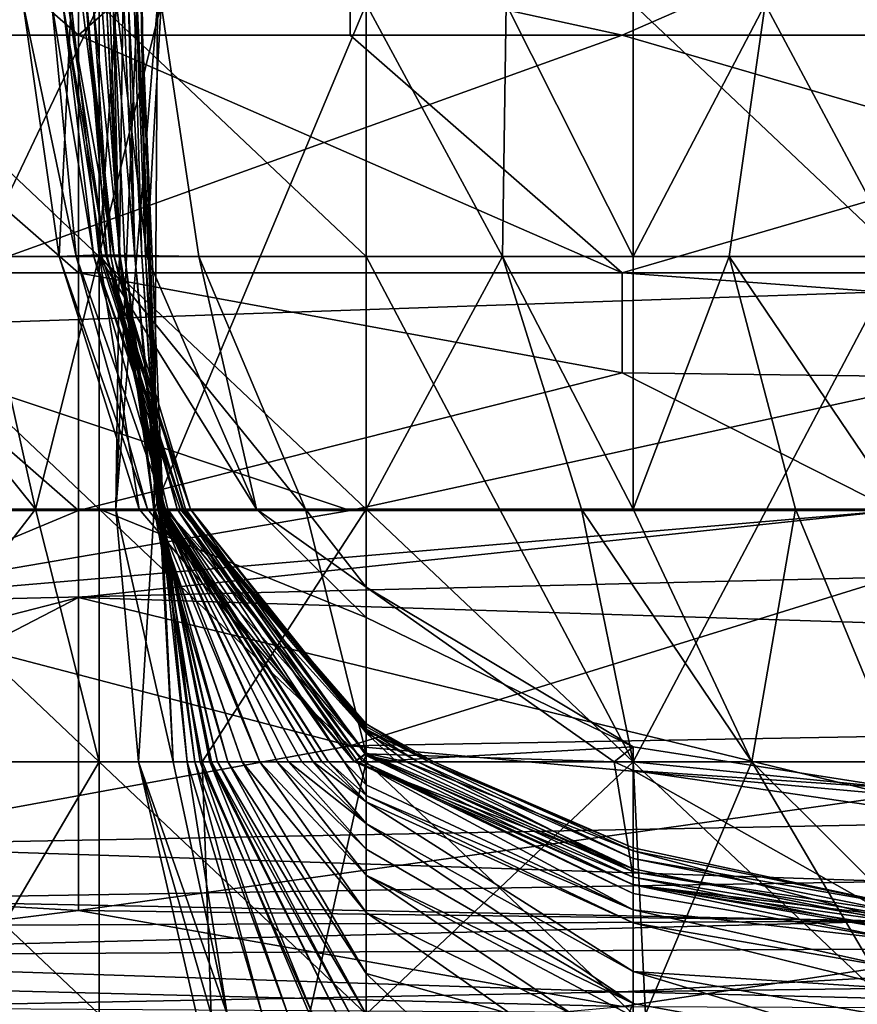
# Model space of a CAD drawing. Extents: x -161 to 11, y -10 to 160.
# Tile 10 of 256: x -0.984 to -0.9703, y -0.3356 to -0.3195. Entities that reach past the tile are written whole.
import ezdxf

# ---------------------------------------------------------------- set-up
doc = ezdxf.new("R2010")
doc.units = 0

msp = doc.modelspace()

# ---------------------------------------------------------------- linework, layer by layer
for points in [[(-0.982262, -0.315051, 0.052735), (-0.981956, -0.323351, 0.045221), (-0.982121, -0.310901, 0.03395)], [(-0.982028, -0.319201, 0.037707), (-0.982121, -0.310901, 0.03395), (-0.981956, -0.323351, 0.045221)], [(-0.983061, -0.319713, 0.376887), (-0.983061, -0.311901, 0.379564), (-0.987532, -0.315807, 0.377632)], [(-0.97859, -0.315807, 0.378966), (-0.983061, -0.311901, 0.379564), (-0.983061, -0.319713, 0.376887)], [(-0.984975, -0.315051, 0.003893), (-0.982718, -0.319201, 0.002591), (-0.984696, -0.323351, 0.003893)], [(-0.982718, -0.319201, 0.002591), (-0.978328, -0.315051, 0.002029), (-0.978328, -0.323351, 0.001971)], [(-0.982443, -0.327502, 0.018921), (-0.982272, -0.315051, 0.018921), (-0.982092, -0.319201, 0.026436)], [(-0.981761, -0.319201, 0.015164), (-0.982272, -0.315051, 0.018921), (-0.982443, -0.327502, 0.018921)], [(-0.982235, -0.319201, 0.06025), (-0.982018, -0.323351, 0.052735), (-0.982262, -0.315051, 0.052735)], [(-0.981956, -0.323351, 0.045221), (-0.982262, -0.315051, 0.052735), (-0.982018, -0.323351, 0.052735)], [(-0.969548, -0.315051, 0.001892), (-0.969548, -0.323351, 0.001732), (-0.978328, -0.315051, 0.002029)], [(-0.978328, -0.323351, 0.001971), (-0.978328, -0.315051, 0.002029), (-0.969548, -0.323351, 0.001732)], [(-0.992004, -0.315807, 0.265419), (-0.965177, -0.315807, 0.265249), (-0.974119, -0.319713, 0.266159)], [(-0.974119, -0.319713, 0.266159), (-0.987532, -0.319713, 0.266126), (-0.992004, -0.315807, 0.265419)], [(-0.983061, -0.319713, 0.376887), (-0.987532, -0.315807, 0.377632), (-0.987532, -0.319713, 0.376187)], [(-0.983061, -0.319713, 0.376887), (-0.97859, -0.319713, 0.377291), (-0.97859, -0.315807, 0.378966)], [(-0.960706, -0.319713, 0.377864), (-0.956235, -0.315807, 0.379941), (-0.97859, -0.315807, 0.378966)], [(-0.97859, -0.315807, 0.378966), (-0.97859, -0.319713, 0.377291), (-0.960706, -0.319713, 0.377864)], [(-0.965177, -0.315807, 0.265249), (-0.942822, -0.319713, 0.266228), (-0.974119, -0.319713, 0.266159)], [(-0.982433, -0.319201, 0.270649), (-0.987107, -0.319201, 0.272915), (-0.982718, -0.323351, 0.271329)], [(-0.987107, -0.323351, 0.272953), (-0.982718, -0.323351, 0.271329), (-0.987107, -0.319201, 0.272915)], [(-0.982718, -0.323351, 0.002766), (-0.984696, -0.323351, 0.003893), (-0.982718, -0.319201, 0.002591)], [(-0.983966, -0.319201, 0.259377), (-0.983379, -0.323351, 0.259377), (-0.983971, -0.319201, 0.25562)], [(-0.983099, -0.323351, 0.248106), (-0.983971, -0.319201, 0.25562), (-0.983379, -0.323351, 0.259377)], [(-0.983971, -0.319201, 0.25562), (-0.983099, -0.323351, 0.248106), (-0.9835, -0.319201, 0.233077)], [(-0.983379, -0.323351, 0.259377), (-0.983966, -0.319201, 0.259377), (-0.983177, -0.319201, 0.263134)], [(-0.982806, -0.323351, 0.233077), (-0.9835, -0.319201, 0.233077), (-0.983099, -0.323351, 0.248106)], [(-0.983315, -0.319201, 0.218049), (-0.9835, -0.319201, 0.233077), (-0.982806, -0.323351, 0.233077)], [(-0.982718, -0.323321, 0.263134), (-0.983379, -0.323351, 0.259377), (-0.983177, -0.319201, 0.263134)], [(-0.982605, -0.323351, 0.210535), (-0.983227, -0.319201, 0.206778), (-0.983315, -0.319201, 0.218049)], [(-0.982674, -0.323351, 0.218049), (-0.983315, -0.319201, 0.218049), (-0.982806, -0.323351, 0.233077)], [(-0.983315, -0.319201, 0.218049), (-0.982674, -0.323351, 0.218049), (-0.982605, -0.323351, 0.210535)], [(-0.982471, -0.323351, 0.195506), (-0.983227, -0.319201, 0.206778), (-0.982605, -0.323351, 0.210535)], [(-0.982471, -0.323351, 0.195506), (-0.982996, -0.319201, 0.191749), (-0.983227, -0.319201, 0.206778)], [(-0.983177, -0.319201, 0.263134), (-0.9817, -0.319201, 0.266891), (-0.982718, -0.323321, 0.263134)], [(-0.982474, -0.323351, 0.180478), (-0.982996, -0.319201, 0.191749), (-0.982471, -0.323351, 0.195506)], [(-0.982474, -0.323351, 0.180478), (-0.982932, -0.319201, 0.172963), (-0.982996, -0.319201, 0.191749)], [(-0.982586, -0.323351, 0.161692), (-0.982932, -0.319201, 0.172963), (-0.982474, -0.323351, 0.180478)], [(-0.982586, -0.323351, 0.161692), (-0.98292, -0.319201, 0.150421), (-0.982932, -0.319201, 0.172963)], [(-0.982528, -0.323351, 0.142906), (-0.98292, -0.319201, 0.150421), (-0.982586, -0.323351, 0.161692)], [(-0.982528, -0.323351, 0.142906), (-0.982819, -0.319201, 0.139149), (-0.98292, -0.319201, 0.150421)], [(-0.982376, -0.323351, 0.124121), (-0.982819, -0.319201, 0.139149), (-0.982528, -0.323351, 0.142906)], [(-0.982376, -0.323351, 0.124121), (-0.982677, -0.319201, 0.124121), (-0.982819, -0.319201, 0.139149)], [(-0.982718, -0.323351, 0.002766), (-0.982718, -0.319201, 0.002591), (-0.978328, -0.323351, 0.001971)], [(-0.9817, -0.319201, 0.266891), (-0.98108, -0.323351, 0.266891), (-0.982718, -0.323321, 0.263134)], [(-0.982718, -0.323351, 0.271329), (-0.981938, -0.323351, 0.270649), (-0.982433, -0.319201, 0.270649)], [(-0.982677, -0.319201, 0.124121), (-0.982376, -0.323351, 0.124121), (-0.982598, -0.319201, 0.109092)], [(-0.98239, -0.323351, 0.109092), (-0.982598, -0.319201, 0.109092), (-0.982376, -0.323351, 0.124121)], [(-0.982389, -0.323351, 0.101578), (-0.982598, -0.319201, 0.109092), (-0.98239, -0.323351, 0.109092)], [(-0.982389, -0.323351, 0.101578), (-0.982545, -0.319201, 0.097821), (-0.982598, -0.319201, 0.109092)], [(-0.982489, -0.319201, 0.090307), (-0.982545, -0.319201, 0.097821), (-0.982389, -0.323351, 0.101578)], [(-0.982299, -0.323351, 0.090307), (-0.982489, -0.319201, 0.090307), (-0.982389, -0.323351, 0.101578)], [(-0.98213, -0.323351, 0.075278), (-0.982489, -0.319201, 0.090307), (-0.982299, -0.323351, 0.090307)], [(-0.982489, -0.319201, 0.090307), (-0.98213, -0.323351, 0.075278), (-0.982311, -0.319201, 0.075278)], [(-0.982092, -0.319201, 0.026436), (-0.981505, -0.331652, 0.030193), (-0.982443, -0.327502, 0.018921)], [(-0.981761, -0.319201, 0.015164), (-0.982443, -0.327502, 0.018921), (-0.981817, -0.327502, 0.015164)], [(-0.981938, -0.323351, 0.270649), (-0.9817, -0.319201, 0.266891), (-0.982433, -0.319201, 0.270649)], [(-0.982311, -0.319201, 0.075278), (-0.98213, -0.323351, 0.075278), (-0.982235, -0.319201, 0.06025)], [(-0.982018, -0.323351, 0.052735), (-0.982235, -0.319201, 0.06025), (-0.98213, -0.323351, 0.075278)], [(-0.982028, -0.319201, 0.037707), (-0.981726, -0.327502, 0.03395), (-0.982092, -0.319201, 0.026436)], [(-0.982092, -0.319201, 0.026436), (-0.981726, -0.327502, 0.03395), (-0.981505, -0.331652, 0.030193)], [(-0.981726, -0.327502, 0.03395), (-0.982028, -0.319201, 0.037707), (-0.981668, -0.327502, 0.041464)], [(-0.982028, -0.319201, 0.037707), (-0.981956, -0.323351, 0.045221), (-0.981668, -0.327502, 0.041464)], [(-0.9817, -0.319201, 0.266891), (-0.981938, -0.323351, 0.270649), (-0.98108, -0.323351, 0.266891)], [(-0.981817, -0.327502, 0.015164), (-0.978328, -0.319201, 0.011847), (-0.981761, -0.319201, 0.015164)], [(-0.981817, -0.327502, 0.015164), (-0.978328, -0.327502, 0.01145), (-0.978328, -0.319201, 0.011847)], [(-0.976085, -0.323351, 0.015164), (-0.976028, -0.319201, 0.015164), (-0.978328, -0.319201, 0.011847)], [(-0.978328, -0.327502, 0.01145), (-0.976085, -0.323351, 0.015164), (-0.978328, -0.319201, 0.011847)], [(-0.976028, -0.319201, 0.015164), (-0.976085, -0.323351, 0.015164), (-0.973938, -0.323351, 0.018161)], [(-0.973938, -0.323351, 0.018161), (-0.973938, -0.319201, 0.017903), (-0.976028, -0.319201, 0.015164)], [(-0.973938, -0.323351, 0.018161), (-0.972358, -0.323351, 0.018921), (-0.971768, -0.319201, 0.018921)], [(-0.973938, -0.323351, 0.018161), (-0.971768, -0.319201, 0.018921), (-0.973938, -0.319201, 0.017903)], [(-0.972358, -0.323351, 0.018921), (-0.969548, -0.323351, 0.019547), (-0.971768, -0.319201, 0.018921)], [(-0.969548, -0.319201, 0.019392), (-0.971768, -0.319201, 0.018921), (-0.969548, -0.323351, 0.019547)], [(-0.974119, -0.319713, 0.266159), (-0.960706, -0.32362, 0.268083), (-0.987532, -0.32454, 0.268362)], [(-0.987532, -0.32454, 0.268362), (-0.987532, -0.319713, 0.266126), (-0.974119, -0.319713, 0.266159)], [(-0.983061, -0.32362, 0.374542), (-0.983061, -0.319713, 0.376887), (-0.987532, -0.319713, 0.376187)], [(-0.987532, -0.319713, 0.376187), (-0.987532, -0.32362, 0.374076), (-0.983061, -0.32362, 0.374542)], [(-0.974119, -0.32362, 0.375109), (-0.97859, -0.319713, 0.377291), (-0.983061, -0.319713, 0.376887)], [(-0.983061, -0.319713, 0.376887), (-0.983061, -0.32362, 0.374542), (-0.974119, -0.32362, 0.375109)], [(-0.974119, -0.32362, 0.375109), (-0.960706, -0.319713, 0.377864), (-0.97859, -0.319713, 0.377291)], [(-0.947293, -0.32362, 0.375418), (-0.960706, -0.319713, 0.377864), (-0.974119, -0.32362, 0.375109)], [(-0.960706, -0.32362, 0.268083), (-0.974119, -0.319713, 0.266159), (-0.942822, -0.319713, 0.266228)], [(-0.982718, -0.323351, 0.271329), (-0.987107, -0.323351, 0.272953), (-0.982718, -0.327502, 0.272235)], [(-0.982718, -0.327502, 0.272235), (-0.987107, -0.323351, 0.272953), (-0.987107, -0.327502, 0.273153)], [(-0.983767, -0.327502, 0.003893), (-0.987107, -0.327502, 0.00667), (-0.987107, -0.323351, 0.005892)], [(-0.983767, -0.327502, 0.003893), (-0.987107, -0.323351, 0.005892), (-0.984696, -0.323351, 0.003893)], [(-0.984696, -0.323351, 0.003893), (-0.982718, -0.323351, 0.002766), (-0.983767, -0.327502, 0.003893)], [(-0.982718, -0.323351, 0.002766), (-0.982718, -0.327502, 0.003237), (-0.983767, -0.327502, 0.003893)], [(-0.982718, -0.323321, 0.263134), (-0.982061, -0.327502, 0.259377), (-0.983379, -0.323351, 0.259377)], [(-0.981927, -0.327502, 0.25562), (-0.983379, -0.323351, 0.259377), (-0.982061, -0.327502, 0.259377)], [(-0.983099, -0.323351, 0.248106), (-0.983379, -0.323351, 0.259377), (-0.981927, -0.327502, 0.25562)], [(-0.981627, -0.327502, 0.248106), (-0.983099, -0.323351, 0.248106), (-0.981927, -0.327502, 0.25562)], [(-0.982806, -0.323351, 0.233077), (-0.983099, -0.323351, 0.248106), (-0.981627, -0.327502, 0.248106)], [(-0.981334, -0.327502, 0.225563), (-0.982806, -0.323351, 0.233077), (-0.981385, -0.327502, 0.236834)], [(-0.981334, -0.327502, 0.225563), (-0.982674, -0.323351, 0.218049), (-0.982806, -0.323351, 0.233077)], [(-0.981385, -0.327502, 0.236834), (-0.982806, -0.323351, 0.233077), (-0.981627, -0.327502, 0.248106)], [(-0.979327, -0.327502, 0.266891), (-0.982718, -0.323321, 0.263134), (-0.98108, -0.323351, 0.266891)], [(-0.982718, -0.323321, 0.263134), (-0.979327, -0.327502, 0.266891), (-0.981351, -0.327502, 0.263134)], [(-0.982061, -0.327502, 0.259377), (-0.982718, -0.323321, 0.263134), (-0.981351, -0.327502, 0.263134)], [(-0.978328, -0.327502, 0.002058), (-0.982718, -0.323351, 0.002766), (-0.978328, -0.323351, 0.001971)], [(-0.982718, -0.327502, 0.003237), (-0.982718, -0.323351, 0.002766), (-0.978328, -0.327502, 0.002058)], [(-0.982718, -0.327502, 0.272235), (-0.98013, -0.327502, 0.270649), (-0.982718, -0.323351, 0.271329)], [(-0.981938, -0.323351, 0.270649), (-0.982718, -0.323351, 0.271329), (-0.98013, -0.327502, 0.270649)], [(-0.98122, -0.327502, 0.214292), (-0.982674, -0.323351, 0.218049), (-0.981334, -0.327502, 0.225563)], [(-0.982674, -0.323351, 0.218049), (-0.98122, -0.327502, 0.214292), (-0.982605, -0.323351, 0.210535)], [(-0.98122, -0.327502, 0.199263), (-0.982605, -0.323351, 0.210535), (-0.98122, -0.327502, 0.214292)], [(-0.98122, -0.327502, 0.199263), (-0.982471, -0.323351, 0.195506), (-0.982605, -0.323351, 0.210535)], [(-0.981436, -0.327502, 0.169206), (-0.982586, -0.323351, 0.161692), (-0.982474, -0.323351, 0.180478)], [(-0.981589, -0.327502, 0.154178), (-0.982586, -0.323351, 0.161692), (-0.981436, -0.327502, 0.169206)], [(-0.981589, -0.327502, 0.154178), (-0.981644, -0.327502, 0.146664), (-0.982586, -0.323351, 0.161692)], [(-0.981644, -0.327502, 0.146664), (-0.982528, -0.323351, 0.142906), (-0.982586, -0.323351, 0.161692)], [(-0.98168, -0.327502, 0.142906), (-0.982528, -0.323351, 0.142906), (-0.981644, -0.327502, 0.146664)], [(-0.9817, -0.327502, 0.131635), (-0.982528, -0.323351, 0.142906), (-0.98168, -0.327502, 0.142906)], [(-0.9817, -0.327502, 0.131635), (-0.982376, -0.323351, 0.124121), (-0.982528, -0.323351, 0.142906)], [(-0.9813, -0.327502, 0.187992), (-0.982474, -0.323351, 0.180478), (-0.982471, -0.323351, 0.195506)], [(-0.981436, -0.327502, 0.169206), (-0.982474, -0.323351, 0.180478), (-0.9813, -0.327502, 0.187992)], [(-0.9813, -0.327502, 0.187992), (-0.982471, -0.323351, 0.195506), (-0.98122, -0.327502, 0.199263)], [(-0.98239, -0.323351, 0.109092), (-0.982376, -0.323351, 0.124121), (-0.981695, -0.327502, 0.124121)], [(-0.981722, -0.327502, 0.112849), (-0.98239, -0.323351, 0.109092), (-0.981695, -0.327502, 0.124121)], [(-0.981807, -0.327502, 0.101578), (-0.98239, -0.323351, 0.109092), (-0.981722, -0.327502, 0.112849)], [(-0.981807, -0.327502, 0.101578), (-0.982389, -0.323351, 0.101578), (-0.98239, -0.323351, 0.109092)], [(-0.981821, -0.327502, 0.094064), (-0.982389, -0.323351, 0.101578), (-0.981807, -0.327502, 0.101578)], [(-0.981821, -0.327502, 0.094064), (-0.982299, -0.323351, 0.090307), (-0.982389, -0.323351, 0.101578)], [(-0.981695, -0.327502, 0.124121), (-0.982376, -0.323351, 0.124121), (-0.9817, -0.327502, 0.131635)], [(-0.981753, -0.327502, 0.079035), (-0.982299, -0.323351, 0.090307), (-0.981821, -0.327502, 0.094064)], [(-0.981753, -0.327502, 0.079035), (-0.98213, -0.323351, 0.075278), (-0.982299, -0.323351, 0.090307)], [(-0.98172, -0.327502, 0.071521), (-0.98213, -0.323351, 0.075278), (-0.981753, -0.327502, 0.079035)], [(-0.981721, -0.327502, 0.064007), (-0.98213, -0.323351, 0.075278), (-0.98172, -0.327502, 0.071521)], [(-0.98213, -0.323351, 0.075278), (-0.981721, -0.327502, 0.064007), (-0.982018, -0.323351, 0.052735)], [(-0.981735, -0.327502, 0.052735), (-0.982018, -0.323351, 0.052735), (-0.981721, -0.327502, 0.064007)], [(-0.981956, -0.323351, 0.045221), (-0.982018, -0.323351, 0.052735), (-0.981735, -0.327502, 0.052735)], [(-0.981668, -0.327502, 0.041464), (-0.981956, -0.323351, 0.045221), (-0.981735, -0.327502, 0.052735)], [(-0.98108, -0.323351, 0.266891), (-0.981938, -0.323351, 0.270649), (-0.98013, -0.327502, 0.270649)], [(-0.979327, -0.327502, 0.266891), (-0.98108, -0.323351, 0.266891), (-0.98013, -0.327502, 0.270649)], [(-0.976085, -0.323351, 0.015164), (-0.978328, -0.327502, 0.01145), (-0.974789, -0.327502, 0.015164)], [(-0.978328, -0.323351, 0.001971), (-0.973938, -0.331652, 0.00187), (-0.978328, -0.327502, 0.002058)], [(-0.973938, -0.331652, 0.00187), (-0.978328, -0.323351, 0.001971), (-0.969548, -0.323351, 0.001732)], [(-0.974789, -0.327502, 0.015164), (-0.973938, -0.327502, 0.016576), (-0.976085, -0.323351, 0.015164)], [(-0.973938, -0.327502, 0.016576), (-0.973938, -0.323351, 0.018161), (-0.976085, -0.323351, 0.015164)], [(-0.973938, -0.327502, 0.016576), (-0.971272, -0.327502, 0.018921), (-0.972358, -0.323351, 0.018921)], [(-0.973938, -0.327502, 0.016576), (-0.972358, -0.323351, 0.018921), (-0.973938, -0.323351, 0.018161)], [(-0.973938, -0.331652, 0.00187), (-0.969548, -0.323351, 0.001732), (-0.960769, -0.331652, 0.001627)], [(-0.969548, -0.323351, 0.019547), (-0.972358, -0.323351, 0.018921), (-0.969548, -0.327502, 0.019415)], [(-0.971272, -0.327502, 0.018921), (-0.969548, -0.327502, 0.019415), (-0.972358, -0.323351, 0.018921)], [(-0.983061, -0.327526, 0.371387), (-0.987532, -0.32362, 0.374076), (-0.992004, -0.327526, 0.370264)], [(-0.960706, -0.32362, 0.268083), (-0.97859, -0.327526, 0.270908), (-0.987532, -0.32454, 0.268362)], [(-0.987532, -0.32362, 0.374076), (-0.983061, -0.327526, 0.371387), (-0.983061, -0.32362, 0.374542)], [(-0.974119, -0.32526, 0.373831), (-0.974119, -0.32362, 0.375109), (-0.983061, -0.32362, 0.374542)], [(-0.974119, -0.32526, 0.373831), (-0.983061, -0.32362, 0.374542), (-0.983061, -0.327526, 0.371387)], [(-0.960706, -0.32362, 0.268083), (-0.969648, -0.327526, 0.271098), (-0.97859, -0.327526, 0.270908)], [(-0.947293, -0.325603, 0.373831), (-0.947293, -0.32362, 0.375418), (-0.974119, -0.32362, 0.375109)], [(-0.974119, -0.32362, 0.375109), (-0.974119, -0.32526, 0.373831), (-0.947293, -0.325603, 0.373831)], [(-0.987532, -0.32454, 0.268362), (-0.97859, -0.327526, 0.270908), (-0.996475, -0.327526, 0.270782)], [(-0.969648, -0.327526, 0.371906), (-0.974119, -0.32526, 0.373831), (-0.983061, -0.327526, 0.371387)], [(-0.974119, -0.32526, 0.373831), (-0.969648, -0.327526, 0.371906), (-0.947293, -0.325603, 0.373831)], [(-0.982718, -0.331652, 0.273496), (-0.982718, -0.327502, 0.272235), (-0.987107, -0.327502, 0.273153)], [(-0.982718, -0.331652, 0.273496), (-0.987107, -0.327502, 0.273153), (-0.987107, -0.331652, 0.273027)], [(-0.98696, -0.331652, 0.00765), (-0.987107, -0.327502, 0.00667), (-0.983767, -0.327502, 0.003893)], [(-0.98696, -0.331652, 0.00765), (-0.983767, -0.327502, 0.003893), (-0.982718, -0.331652, 0.004047)], [(-0.982718, -0.331652, 0.004047), (-0.983767, -0.327502, 0.003893), (-0.982718, -0.327502, 0.003237)], [(-0.982718, -0.331652, 0.004047), (-0.982718, -0.327502, 0.003237), (-0.978328, -0.331652, 0.002333)], [(-0.982718, -0.327502, 0.003237), (-0.978328, -0.327502, 0.002058), (-0.978328, -0.331652, 0.002333)], [(-0.978328, -0.331652, 0.272239), (-0.982718, -0.327502, 0.272235), (-0.982718, -0.331652, 0.273496)], [(-0.978328, -0.331652, 0.272239), (-0.978328, -0.329282, 0.270649), (-0.982718, -0.327502, 0.272235)], [(-0.982718, -0.327502, 0.272235), (-0.978328, -0.329282, 0.270649), (-0.98013, -0.327502, 0.270649)], [(-0.981505, -0.331652, 0.030193), (-0.982074, -0.331652, 0.018921), (-0.982443, -0.327502, 0.018921)], [(-0.981817, -0.327502, 0.015164), (-0.982443, -0.327502, 0.018921), (-0.982074, -0.331652, 0.018921)], [(-0.981817, -0.327502, 0.015164), (-0.982074, -0.331652, 0.018921), (-0.981026, -0.331652, 0.015164)], [(-0.981351, -0.327502, 0.263134), (-0.978518, -0.331652, 0.259377), (-0.982061, -0.327502, 0.259377)], [(-0.981927, -0.327502, 0.25562), (-0.982061, -0.327502, 0.259377), (-0.978518, -0.331652, 0.259377)], [(-0.978328, -0.33151, 0.25562), (-0.981927, -0.327502, 0.25562), (-0.978518, -0.331652, 0.259377)], [(-0.981627, -0.327502, 0.248106), (-0.981927, -0.327502, 0.25562), (-0.978328, -0.33151, 0.25562)], [(-0.981821, -0.327502, 0.094064), (-0.981807, -0.327502, 0.101578), (-0.98037, -0.331652, 0.097821)], [(-0.980605, -0.331652, 0.08655), (-0.981821, -0.327502, 0.094064), (-0.98037, -0.331652, 0.097821)], [(-0.980605, -0.331652, 0.08655), (-0.981753, -0.327502, 0.079035), (-0.981821, -0.327502, 0.094064)], [(-0.981817, -0.327502, 0.015164), (-0.981026, -0.331652, 0.015164), (-0.978328, -0.327502, 0.01145)], [(-0.981807, -0.327502, 0.101578), (-0.981722, -0.327502, 0.112849), (-0.980075, -0.331652, 0.109092)], [(-0.98037, -0.331652, 0.097821), (-0.981807, -0.327502, 0.101578), (-0.980075, -0.331652, 0.109092)], [(-0.980775, -0.331652, 0.075278), (-0.981753, -0.327502, 0.079035), (-0.980605, -0.331652, 0.08655)], [(-0.98172, -0.327502, 0.071521), (-0.981753, -0.327502, 0.079035), (-0.980775, -0.331652, 0.075278)], [(-0.981061, -0.331652, 0.056493), (-0.981735, -0.327502, 0.052735), (-0.981721, -0.327502, 0.064007)], [(-0.981145, -0.331652, 0.048978), (-0.981735, -0.327502, 0.052735), (-0.981061, -0.331652, 0.056493)], [(-0.981735, -0.327502, 0.052735), (-0.981145, -0.331652, 0.048978), (-0.981668, -0.327502, 0.041464)], [(-0.981668, -0.327502, 0.041464), (-0.981274, -0.331652, 0.037707), (-0.981726, -0.327502, 0.03395)], [(-0.981505, -0.331652, 0.030193), (-0.981726, -0.327502, 0.03395), (-0.981274, -0.331652, 0.037707)], [(-0.981722, -0.327502, 0.112849), (-0.981695, -0.327502, 0.124121), (-0.979791, -0.331652, 0.120364)], [(-0.980075, -0.331652, 0.109092), (-0.981722, -0.327502, 0.112849), (-0.979791, -0.331652, 0.120364)], [(-0.981721, -0.327502, 0.064007), (-0.98172, -0.327502, 0.071521), (-0.98087, -0.331652, 0.071521)], [(-0.980897, -0.331652, 0.067764), (-0.981721, -0.327502, 0.064007), (-0.98087, -0.331652, 0.071521)], [(-0.981061, -0.331652, 0.056493), (-0.981721, -0.327502, 0.064007), (-0.980897, -0.331652, 0.067764)], [(-0.98087, -0.331652, 0.071521), (-0.98172, -0.327502, 0.071521), (-0.980775, -0.331652, 0.075278)], [(-0.98168, -0.327502, 0.142906), (-0.9792, -0.331652, 0.142906), (-0.9817, -0.327502, 0.131635)], [(-0.979385, -0.331652, 0.135392), (-0.9817, -0.327502, 0.131635), (-0.9792, -0.331652, 0.142906)], [(-0.979605, -0.331652, 0.127878), (-0.9817, -0.327502, 0.131635), (-0.979385, -0.331652, 0.135392)], [(-0.9817, -0.327502, 0.131635), (-0.979605, -0.331652, 0.127878), (-0.981695, -0.327502, 0.124121)], [(-0.979791, -0.331652, 0.120364), (-0.981695, -0.327502, 0.124121), (-0.979605, -0.331652, 0.127878)], [(-0.98168, -0.327502, 0.142906), (-0.981644, -0.327502, 0.146664), (-0.979059, -0.331652, 0.146664)], [(-0.9792, -0.331652, 0.142906), (-0.98168, -0.327502, 0.142906), (-0.979059, -0.331652, 0.146664)], [(-0.981274, -0.331652, 0.037707), (-0.981668, -0.327502, 0.041464), (-0.981145, -0.331652, 0.048978)], [(-0.981644, -0.327502, 0.146664), (-0.981589, -0.327502, 0.154178), (-0.978948, -0.331652, 0.150421)], [(-0.979059, -0.331652, 0.146664), (-0.981644, -0.327502, 0.146664), (-0.978948, -0.331652, 0.150421)], [(-0.978328, -0.33151, 0.25562), (-0.978328, -0.33115, 0.248106), (-0.981627, -0.327502, 0.248106)], [(-0.981385, -0.327502, 0.236834), (-0.981627, -0.327502, 0.248106), (-0.978328, -0.33115, 0.248106)], [(-0.978691, -0.331652, 0.161692), (-0.981589, -0.327502, 0.154178), (-0.981436, -0.327502, 0.169206)], [(-0.978948, -0.331652, 0.150421), (-0.981589, -0.327502, 0.154178), (-0.978691, -0.331652, 0.161692)], [(-0.978385, -0.331652, 0.180478), (-0.981436, -0.327502, 0.169206), (-0.9813, -0.327502, 0.187992)], [(-0.978466, -0.331652, 0.172963), (-0.981436, -0.327502, 0.169206), (-0.978385, -0.331652, 0.180478)], [(-0.978691, -0.331652, 0.161692), (-0.981436, -0.327502, 0.169206), (-0.978466, -0.331652, 0.172963)], [(-0.978328, -0.331028, 0.236834), (-0.981385, -0.327502, 0.236834), (-0.978328, -0.33115, 0.248106)], [(-0.978328, -0.331076, 0.225563), (-0.981385, -0.327502, 0.236834), (-0.978328, -0.331028, 0.236834)], [(-0.978328, -0.331076, 0.225563), (-0.981334, -0.327502, 0.225563), (-0.981385, -0.327502, 0.236834)], [(-0.978328, -0.331524, 0.263134), (-0.981351, -0.327502, 0.263134), (-0.979327, -0.327502, 0.266891)], [(-0.978518, -0.331652, 0.259377), (-0.981351, -0.327502, 0.263134), (-0.978328, -0.331524, 0.263134)], [(-0.978328, -0.331117, 0.214292), (-0.981334, -0.327502, 0.225563), (-0.978328, -0.331076, 0.225563)], [(-0.978328, -0.331117, 0.214292), (-0.98122, -0.327502, 0.214292), (-0.981334, -0.327502, 0.225563)], [(-0.978328, -0.33155, 0.191749), (-0.9813, -0.327502, 0.187992), (-0.98122, -0.327502, 0.199263)], [(-0.978385, -0.331652, 0.180478), (-0.9813, -0.327502, 0.187992), (-0.978328, -0.33155, 0.191749)], [(-0.978328, -0.331179, 0.206778), (-0.98122, -0.327502, 0.214292), (-0.978328, -0.331117, 0.214292)], [(-0.978328, -0.331179, 0.206778), (-0.98122, -0.327502, 0.199263), (-0.98122, -0.327502, 0.214292)], [(-0.978328, -0.33155, 0.191749), (-0.98122, -0.327502, 0.199263), (-0.978328, -0.331179, 0.206778)], [(-0.981026, -0.331652, 0.015164), (-0.978328, -0.331652, 0.012089), (-0.978328, -0.327502, 0.01145)], [(-0.98013, -0.327502, 0.270649), (-0.978328, -0.329282, 0.270649), (-0.978328, -0.328781, 0.266891)], [(-0.978328, -0.328781, 0.266891), (-0.979327, -0.327502, 0.266891), (-0.98013, -0.327502, 0.270649)], [(-0.978328, -0.331524, 0.263134), (-0.979327, -0.327502, 0.266891), (-0.978328, -0.328781, 0.266891)], [(-0.978328, -0.331652, 0.002333), (-0.978328, -0.327502, 0.002058), (-0.973938, -0.331652, 0.00187)], [(-0.978328, -0.327502, 0.01145), (-0.978328, -0.331652, 0.012089), (-0.973938, -0.331652, 0.011573)], [(-0.974789, -0.327502, 0.015164), (-0.978328, -0.327502, 0.01145), (-0.973938, -0.331652, 0.011573)], [(-0.971989, -0.331652, 0.015164), (-0.973938, -0.327502, 0.016576), (-0.974789, -0.327502, 0.015164)], [(-0.973938, -0.331652, 0.011573), (-0.971989, -0.331652, 0.015164), (-0.974789, -0.327502, 0.015164)], [(-0.971272, -0.327502, 0.018921), (-0.973938, -0.327502, 0.016576), (-0.971989, -0.331652, 0.015164)], [(-0.971989, -0.331652, 0.015164), (-0.969548, -0.331652, 0.018372), (-0.971272, -0.327502, 0.018921)], [(-0.969548, -0.331652, 0.018372), (-0.969548, -0.327502, 0.019415), (-0.971272, -0.327502, 0.018921)], [(-0.987532, -0.329054, 0.272269), (-0.996475, -0.327526, 0.270782), (-0.97859, -0.327526, 0.270908)], [(-0.992004, -0.327526, 0.370264), (-0.992004, -0.331256, 0.366019), (-0.983061, -0.327526, 0.371387)], [(-0.992004, -0.331256, 0.366019), (-0.983061, -0.328953, 0.369925), (-0.983061, -0.327526, 0.371387)], [(-0.969648, -0.327526, 0.271098), (-0.969648, -0.328617, 0.272269), (-0.987532, -0.329054, 0.272269)], [(-0.97859, -0.327526, 0.270908), (-0.969648, -0.327526, 0.271098), (-0.987532, -0.329054, 0.272269)], [(-0.983061, -0.327526, 0.371387), (-0.983061, -0.328953, 0.369925), (-0.969648, -0.327526, 0.371906)], [(-0.969648, -0.329381, 0.369925), (-0.969648, -0.327526, 0.371906), (-0.983061, -0.328953, 0.369925)], [(-0.969648, -0.328617, 0.272269), (-0.97859, -0.331389, 0.276175), (-0.987532, -0.329054, 0.272269)], [(-0.960706, -0.331075, 0.276175), (-0.97859, -0.331389, 0.276175), (-0.969648, -0.328617, 0.272269)], [(-0.973938, -0.331406, 0.270649), (-0.978328, -0.328781, 0.266891), (-0.978328, -0.329282, 0.270649)], [(-0.973938, -0.331406, 0.270649), (-0.97425, -0.331652, 0.266891), (-0.978328, -0.328781, 0.266891)], [(-0.978328, -0.331524, 0.263134), (-0.978328, -0.328781, 0.266891), (-0.97425, -0.331652, 0.266891)], [(-0.992004, -0.331256, 0.366019), (-0.992004, -0.33359, 0.362112), (-0.983061, -0.328953, 0.369925)], [(-0.992004, -0.33359, 0.362112), (-0.983061, -0.334098, 0.362112), (-0.983061, -0.328953, 0.369925)], [(-0.983061, -0.328953, 0.369925), (-0.969648, -0.332213, 0.366019), (-0.969648, -0.329381, 0.369925)], [(-0.983061, -0.328953, 0.369925), (-0.983061, -0.334098, 0.362112), (-0.969648, -0.332213, 0.366019)], [(-0.987532, -0.33303, 0.280081), (-0.987532, -0.329054, 0.272269), (-0.97859, -0.331389, 0.276175)], [(-0.973938, -0.331406, 0.270649), (-0.978328, -0.329282, 0.270649), (-0.978328, -0.331652, 0.272239)], [(-0.965177, -0.332596, 0.280081), (-0.97859, -0.331389, 0.276175), (-0.960706, -0.331075, 0.276175)], [(-0.977219, -0.331652, 0.240592), (-0.978328, -0.331028, 0.236834), (-0.978328, -0.33115, 0.248106)], [(-0.978328, -0.331028, 0.236834), (-0.977219, -0.331652, 0.240592), (-0.977297, -0.331652, 0.22932)], [(-0.977297, -0.331652, 0.22932), (-0.978328, -0.331076, 0.225563), (-0.978328, -0.331028, 0.236834)], [(-0.978328, -0.331076, 0.225563), (-0.977297, -0.331652, 0.22932), (-0.978328, -0.331117, 0.214292)], [(-0.977297, -0.331652, 0.22932), (-0.97748, -0.331652, 0.214292), (-0.978328, -0.331117, 0.214292)], [(-0.978328, -0.331117, 0.214292), (-0.97748, -0.331652, 0.214292), (-0.978328, -0.331179, 0.206778)], [(-0.978328, -0.33115, 0.248106), (-0.978328, -0.33151, 0.25562), (-0.977669, -0.331652, 0.251863)], [(-0.978328, -0.33115, 0.248106), (-0.977669, -0.331652, 0.251863), (-0.977219, -0.331652, 0.240592)], [(-0.978328, -0.331179, 0.206778), (-0.97748, -0.331652, 0.214292), (-0.977824, -0.331652, 0.199263)], [(-0.977824, -0.331652, 0.199263), (-0.978328, -0.33155, 0.191749), (-0.978328, -0.331179, 0.206778)], [(-0.987532, -0.33303, 0.280081), (-0.97859, -0.331389, 0.276175), (-0.965177, -0.332596, 0.280081)], [(-0.978328, -0.331652, 0.272239), (-0.973938, -0.331652, 0.270936), (-0.973938, -0.331406, 0.270649)], [(-0.973938, -0.331406, 0.270649), (-0.973938, -0.331795, 0.266891), (-0.97425, -0.331652, 0.266891)], [(-0.969548, -0.332095, 0.270649), (-0.973938, -0.331406, 0.270649), (-0.973938, -0.331652, 0.270936)], [(-0.973938, -0.331406, 0.270649), (-0.969548, -0.332095, 0.270649), (-0.973938, -0.331795, 0.266891)], [(-0.978518, -0.331652, 0.259377), (-0.973938, -0.333413, 0.25562), (-0.978328, -0.33151, 0.25562)], [(-0.978328, -0.331524, 0.263134), (-0.973938, -0.333551, 0.263134), (-0.978518, -0.331652, 0.259377)], [(-0.978328, -0.33155, 0.191749), (-0.973938, -0.333676, 0.180478), (-0.978385, -0.331652, 0.180478)], [(-0.978328, -0.33151, 0.25562), (-0.973938, -0.333413, 0.25562), (-0.977669, -0.331652, 0.251863)], [(-0.978328, -0.331524, 0.263134), (-0.97425, -0.331652, 0.266891), (-0.973938, -0.333551, 0.263134)], [(-0.977824, -0.331652, 0.199263), (-0.973938, -0.333464, 0.195506), (-0.978328, -0.33155, 0.191749)], [(-0.978328, -0.33155, 0.191749), (-0.973938, -0.333464, 0.195506), (-0.973938, -0.333676, 0.180478)], [(-0.982718, -0.335802, 0.27365), (-0.982718, -0.331652, 0.273496), (-0.987107, -0.331652, 0.273027)], [(-0.987107, -0.331652, 0.273027), (-0.987107, -0.335802, 0.271729), (-0.982718, -0.335802, 0.27365)], [(-0.985163, -0.335802, 0.00765), (-0.98696, -0.331652, 0.00765), (-0.982718, -0.331652, 0.004047)], [(-0.982718, -0.335802, 0.005601), (-0.985163, -0.335802, 0.00765), (-0.982718, -0.331652, 0.004047)], [(-0.978328, -0.335802, 0.003133), (-0.982718, -0.335802, 0.005601), (-0.982718, -0.331652, 0.004047)], [(-0.982718, -0.331652, 0.004047), (-0.978328, -0.331652, 0.002333), (-0.978328, -0.335802, 0.003133)], [(-0.982718, -0.331652, 0.273496), (-0.978328, -0.335802, 0.273788), (-0.978328, -0.331652, 0.272239)], [(-0.978328, -0.335802, 0.273788), (-0.982718, -0.331652, 0.273496), (-0.982718, -0.335802, 0.27365)], [(-0.981116, -0.335802, 0.022678), (-0.982074, -0.331652, 0.018921), (-0.980612, -0.335802, 0.030193)], [(-0.980878, -0.335802, 0.018921), (-0.982074, -0.331652, 0.018921), (-0.981116, -0.335802, 0.022678)], [(-0.981026, -0.331652, 0.015164), (-0.982074, -0.331652, 0.018921), (-0.980878, -0.335802, 0.018921)], [(-0.982074, -0.331652, 0.018921), (-0.981505, -0.331652, 0.030193), (-0.980612, -0.335802, 0.030193)], [(-0.981274, -0.331652, 0.037707), (-0.980612, -0.335802, 0.030193), (-0.981505, -0.331652, 0.030193)], [(-0.981274, -0.331652, 0.037707), (-0.981145, -0.331652, 0.048978), (-0.980038, -0.335802, 0.045221)], [(-0.980612, -0.335802, 0.030193), (-0.981274, -0.331652, 0.037707), (-0.980038, -0.335802, 0.045221)], [(-0.981145, -0.331652, 0.048978), (-0.981061, -0.331652, 0.056493), (-0.979616, -0.335802, 0.056493)], [(-0.980038, -0.335802, 0.045221), (-0.981145, -0.331652, 0.048978), (-0.979616, -0.335802, 0.056493)], [(-0.981061, -0.331652, 0.056493), (-0.980897, -0.331652, 0.067764), (-0.979211, -0.335802, 0.064007)], [(-0.979616, -0.335802, 0.056493), (-0.981061, -0.331652, 0.056493), (-0.979211, -0.335802, 0.064007)], [(-0.981026, -0.331652, 0.015164), (-0.980878, -0.335802, 0.018921), (-0.979259, -0.335802, 0.015164)], [(-0.978328, -0.331652, 0.012089), (-0.981026, -0.331652, 0.015164), (-0.979259, -0.335802, 0.015164)], [(-0.980897, -0.331652, 0.067764), (-0.98087, -0.331652, 0.071521), (-0.978812, -0.335802, 0.071521)], [(-0.979211, -0.335802, 0.064007), (-0.980897, -0.331652, 0.067764), (-0.978812, -0.335802, 0.071521)], [(-0.980775, -0.331652, 0.075278), (-0.978593, -0.335802, 0.075278), (-0.98087, -0.331652, 0.071521)], [(-0.978812, -0.335802, 0.071521), (-0.98087, -0.331652, 0.071521), (-0.978593, -0.335802, 0.075278)], [(-0.980605, -0.331652, 0.08655), (-0.978329, -0.335802, 0.079035), (-0.980775, -0.331652, 0.075278)], [(-0.978593, -0.335802, 0.075278), (-0.980775, -0.331652, 0.075278), (-0.978329, -0.335802, 0.079035)], [(-0.978328, -0.335135, 0.08655), (-0.980605, -0.331652, 0.08655), (-0.98037, -0.331652, 0.097821)], [(-0.978329, -0.335802, 0.079035), (-0.980605, -0.331652, 0.08655), (-0.978328, -0.335135, 0.08655)], [(-0.978328, -0.334128, 0.101578), (-0.98037, -0.331652, 0.097821), (-0.980075, -0.331652, 0.109092)], [(-0.978328, -0.334128, 0.101578), (-0.978328, -0.335135, 0.08655), (-0.98037, -0.331652, 0.097821)], [(-0.978328, -0.333518, 0.112849), (-0.980075, -0.331652, 0.109092), (-0.979791, -0.331652, 0.120364)], [(-0.978328, -0.334128, 0.101578), (-0.980075, -0.331652, 0.109092), (-0.978328, -0.333518, 0.112849)], [(-0.978328, -0.333089, 0.124121), (-0.979791, -0.331652, 0.120364), (-0.979605, -0.331652, 0.127878)], [(-0.978328, -0.333518, 0.112849), (-0.979791, -0.331652, 0.120364), (-0.978328, -0.333089, 0.124121)], [(-0.979385, -0.331652, 0.135392), (-0.978328, -0.332668, 0.135392), (-0.979605, -0.331652, 0.127878)], [(-0.978328, -0.333089, 0.124121), (-0.979605, -0.331652, 0.127878), (-0.978328, -0.332668, 0.135392)], [(-0.9792, -0.331652, 0.142906), (-0.978328, -0.332668, 0.135392), (-0.979385, -0.331652, 0.135392)], [(-0.979259, -0.335802, 0.015164), (-0.978328, -0.335802, 0.014212), (-0.978328, -0.331652, 0.012089)], [(-0.979059, -0.331652, 0.146664), (-0.978328, -0.332311, 0.146664), (-0.9792, -0.331652, 0.142906)], [(-0.9792, -0.331652, 0.142906), (-0.978328, -0.332311, 0.146664), (-0.978328, -0.332668, 0.135392)], [(-0.978948, -0.331652, 0.150421), (-0.978328, -0.332311, 0.146664), (-0.979059, -0.331652, 0.146664)], [(-0.978691, -0.331652, 0.161692), (-0.978328, -0.33221, 0.150421), (-0.978948, -0.331652, 0.150421)], [(-0.978948, -0.331652, 0.150421), (-0.978328, -0.33221, 0.150421), (-0.978328, -0.332311, 0.146664)], [(-0.978691, -0.331652, 0.161692), (-0.978466, -0.331652, 0.172963), (-0.978328, -0.332035, 0.157935)], [(-0.978328, -0.332035, 0.157935), (-0.978328, -0.33221, 0.150421), (-0.978691, -0.331652, 0.161692)], [(-0.973938, -0.333551, 0.263134), (-0.973938, -0.333671, 0.259377), (-0.978518, -0.331652, 0.259377)], [(-0.973938, -0.333413, 0.25562), (-0.978518, -0.331652, 0.259377), (-0.973938, -0.333671, 0.259377)], [(-0.978385, -0.331652, 0.180478), (-0.973938, -0.333816, 0.169206), (-0.978466, -0.331652, 0.172963)], [(-0.973938, -0.334086, 0.157935), (-0.978466, -0.331652, 0.172963), (-0.973938, -0.333816, 0.169206)], [(-0.978466, -0.331652, 0.172963), (-0.973938, -0.334086, 0.157935), (-0.978328, -0.332035, 0.157935)], [(-0.973938, -0.333816, 0.169206), (-0.978385, -0.331652, 0.180478), (-0.973938, -0.333676, 0.180478)], [(-0.978328, -0.331652, 0.012089), (-0.978328, -0.335802, 0.014212), (-0.973938, -0.331652, 0.011573)], [(-0.973735, -0.335802, 0.011407), (-0.973938, -0.331652, 0.011573), (-0.978328, -0.335802, 0.014212)], [(-0.973938, -0.335802, 0.002064), (-0.978328, -0.331652, 0.002333), (-0.973938, -0.331652, 0.00187)], [(-0.978328, -0.335802, 0.003133), (-0.978328, -0.331652, 0.002333), (-0.973938, -0.335802, 0.002064)], [(-0.978328, -0.331652, 0.272239), (-0.973938, -0.335802, 0.27361), (-0.973938, -0.331652, 0.270936)], [(-0.973938, -0.335802, 0.27361), (-0.978328, -0.331652, 0.272239), (-0.978328, -0.335802, 0.273788)], [(-0.97748, -0.331652, 0.214292), (-0.973938, -0.333464, 0.195506), (-0.977824, -0.331652, 0.199263)], [(-0.977669, -0.331652, 0.251863), (-0.973938, -0.333413, 0.25562), (-0.973938, -0.333117, 0.244349)], [(-0.977669, -0.331652, 0.251863), (-0.973938, -0.333117, 0.244349), (-0.977219, -0.331652, 0.240592)], [(-0.977297, -0.331652, 0.22932), (-0.973938, -0.333245, 0.214292), (-0.97748, -0.331652, 0.214292)], [(-0.973938, -0.333464, 0.195506), (-0.97748, -0.331652, 0.214292), (-0.973938, -0.333245, 0.214292)], [(-0.977297, -0.331652, 0.22932), (-0.973938, -0.33307, 0.236834), (-0.973938, -0.333245, 0.214292)], [(-0.977219, -0.331652, 0.240592), (-0.973938, -0.33307, 0.236834), (-0.977297, -0.331652, 0.22932)], [(-0.973938, -0.33307, 0.236834), (-0.977219, -0.331652, 0.240592), (-0.973938, -0.333117, 0.244349)], [(-0.97425, -0.331652, 0.266891), (-0.973938, -0.331795, 0.266891), (-0.973938, -0.333551, 0.263134)], [(-0.973938, -0.335802, 0.002064), (-0.973938, -0.331652, 0.00187), (-0.969548, -0.335802, 0.001775)], [(-0.973735, -0.335802, 0.011407), (-0.971989, -0.331652, 0.015164), (-0.973938, -0.331652, 0.011573)], [(-0.969548, -0.335802, 0.273443), (-0.973938, -0.331652, 0.270936), (-0.973938, -0.335802, 0.27361)], [(-0.969548, -0.332095, 0.270649), (-0.973938, -0.331652, 0.270936), (-0.969548, -0.335802, 0.273443)], [(-0.969548, -0.335802, 0.001775), (-0.973938, -0.331652, 0.00187), (-0.960769, -0.331652, 0.001627)], [(-0.969548, -0.335802, 0.011613), (-0.971989, -0.331652, 0.015164), (-0.973735, -0.335802, 0.011407)], [(-0.96782, -0.335802, 0.015164), (-0.971989, -0.331652, 0.015164), (-0.969548, -0.335802, 0.011613)], [(-0.969548, -0.331652, 0.018372), (-0.971989, -0.331652, 0.015164), (-0.96782, -0.335802, 0.015164)], [(-0.969548, -0.332095, 0.270649), (-0.969548, -0.332436, 0.266891), (-0.973938, -0.331795, 0.266891)], [(-0.969548, -0.332436, 0.266891), (-0.969548, -0.334266, 0.263134), (-0.973938, -0.331795, 0.266891)], [(-0.973938, -0.333551, 0.263134), (-0.973938, -0.331795, 0.266891), (-0.969548, -0.334266, 0.263134)], [(-0.978328, -0.332035, 0.157935), (-0.973938, -0.334086, 0.157935), (-0.978328, -0.33221, 0.150421)], [(-0.969648, -0.332213, 0.366019), (-0.983061, -0.334098, 0.362112), (-0.965177, -0.334327, 0.362112)], [(-0.973938, -0.334298, 0.150421), (-0.978328, -0.33221, 0.150421), (-0.973938, -0.334086, 0.157935)], [(-0.978328, -0.33221, 0.150421), (-0.973938, -0.334298, 0.150421), (-0.978328, -0.332311, 0.146664)], [(-0.978328, -0.332311, 0.146664), (-0.973938, -0.334298, 0.150421), (-0.973938, -0.3351, 0.131635)], [(-0.978328, -0.332311, 0.146664), (-0.973938, -0.3351, 0.131635), (-0.978328, -0.332668, 0.135392)], [(-0.969648, -0.333621, 0.283987), (-0.987532, -0.33303, 0.280081), (-0.965177, -0.332596, 0.280081)], [(-0.973938, -0.335626, 0.120364), (-0.978328, -0.332668, 0.135392), (-0.973938, -0.3351, 0.131635)], [(-0.978328, -0.332668, 0.135392), (-0.973938, -0.335626, 0.120364), (-0.978328, -0.333089, 0.124121)], [(-0.969648, -0.333621, 0.283987), (-0.987532, -0.333917, 0.283987), (-0.987532, -0.33303, 0.280081)], [(-0.978328, -0.333518, 0.112849), (-0.978328, -0.333089, 0.124121), (-0.973938, -0.335626, 0.120364)], [(-0.969548, -0.334011, 0.233077), (-0.973938, -0.33307, 0.236834), (-0.973938, -0.333117, 0.244349)], [(-0.973938, -0.33307, 0.236834), (-0.969548, -0.334011, 0.233077), (-0.973938, -0.333245, 0.214292)], [(-0.973938, -0.333413, 0.25562), (-0.969548, -0.334295, 0.25562), (-0.973938, -0.333117, 0.244349)], [(-0.969548, -0.334011, 0.233077), (-0.973938, -0.333117, 0.244349), (-0.969548, -0.334295, 0.25562)], [(-0.969548, -0.334011, 0.233077), (-0.969548, -0.334129, 0.210535), (-0.973938, -0.333245, 0.214292)], [(-0.973938, -0.333464, 0.195506), (-0.973938, -0.333245, 0.214292), (-0.969548, -0.334129, 0.210535)], [(-0.973938, -0.333671, 0.259377), (-0.969548, -0.334295, 0.25562), (-0.973938, -0.333413, 0.25562)], [(-0.969548, -0.334201, 0.195506), (-0.973938, -0.333464, 0.195506), (-0.969548, -0.334129, 0.210535)], [(-0.973938, -0.333464, 0.195506), (-0.969548, -0.334201, 0.195506), (-0.973938, -0.333676, 0.180478)], [(-0.992004, -0.33359, 0.362112), (-0.992004, -0.335223, 0.358206), (-0.983061, -0.334098, 0.362112)], [(-0.987532, -0.333917, 0.283987), (-0.969648, -0.333621, 0.283987), (-0.969648, -0.334275, 0.287894)], [(-0.973938, -0.335626, 0.120364), (-0.974015, -0.335802, 0.116607), (-0.978328, -0.333518, 0.112849)], [(-0.974015, -0.335802, 0.116607), (-0.97494, -0.335802, 0.109092), (-0.978328, -0.333518, 0.112849)], [(-0.978328, -0.333518, 0.112849), (-0.97494, -0.335802, 0.109092), (-0.978328, -0.334128, 0.101578)], [(-0.969548, -0.33443, 0.259377), (-0.973938, -0.333551, 0.263134), (-0.969548, -0.334266, 0.263134)], [(-0.973938, -0.333551, 0.263134), (-0.969548, -0.33443, 0.259377), (-0.973938, -0.333671, 0.259377)], [(-0.969548, -0.334295, 0.25562), (-0.973938, -0.333671, 0.259377), (-0.969548, -0.33443, 0.259377)], [(-0.969548, -0.334384, 0.180478), (-0.973938, -0.333676, 0.180478), (-0.969548, -0.334201, 0.195506)], [(-0.969548, -0.334584, 0.169206), (-0.973938, -0.333676, 0.180478), (-0.969548, -0.334384, 0.180478)], [(-0.973938, -0.333676, 0.180478), (-0.969548, -0.334584, 0.169206), (-0.973938, -0.333816, 0.169206)], [(-0.973938, -0.333816, 0.169206), (-0.969548, -0.334584, 0.169206), (-0.973938, -0.334086, 0.157935)], [(-0.987532, -0.333917, 0.283987), (-0.969648, -0.334275, 0.287894), (-0.996475, -0.334392, 0.287894)], [(-0.974119, -0.335677, 0.358206), (-0.983061, -0.334098, 0.362112), (-0.992004, -0.335223, 0.358206)], [(-0.983061, -0.334098, 0.362112), (-0.974119, -0.335677, 0.358206), (-0.965177, -0.334327, 0.362112)], [(-0.97494, -0.335802, 0.109092), (-0.975942, -0.335802, 0.101578), (-0.978328, -0.334128, 0.101578)], [(-0.978328, -0.335135, 0.08655), (-0.978328, -0.334128, 0.101578), (-0.975942, -0.335802, 0.101578)], [(-0.969548, -0.335059, 0.150421), (-0.973938, -0.334086, 0.157935), (-0.969548, -0.334584, 0.169206)], [(-0.973938, -0.334086, 0.157935), (-0.969548, -0.335059, 0.150421), (-0.973938, -0.334298, 0.150421)], [(-0.969648, -0.334275, 0.287894), (-0.992004, -0.334847, 0.2918), (-0.996475, -0.334392, 0.287894)], [(-0.969648, -0.334275, 0.287894), (-0.960706, -0.334686, 0.2918), (-0.992004, -0.334847, 0.2918)], [(-0.969548, -0.335385, 0.142906), (-0.973938, -0.334298, 0.150421), (-0.969548, -0.335059, 0.150421)], [(-0.973938, -0.3351, 0.131635), (-0.973938, -0.334298, 0.150421), (-0.969548, -0.335385, 0.142906)], [(-0.965177, -0.334327, 0.362112), (-0.974119, -0.335677, 0.358206), (-0.951764, -0.335761, 0.358206)], [(-0.974119, -0.335436, 0.299612), (-0.992004, -0.334847, 0.2918), (-0.960706, -0.334686, 0.2918)], [(-0.942822, -0.335026, 0.295706), (-0.974119, -0.335436, 0.299612), (-0.960706, -0.334686, 0.2918)], [(-0.974119, -0.335436, 0.299612), (-0.987532, -0.335697, 0.303519), (-0.992004, -0.334847, 0.2918)], [(-0.942822, -0.335026, 0.295706), (-0.956235, -0.335885, 0.307425), (-0.974119, -0.335436, 0.299612)], [(-0.969548, -0.335874, 0.131635), (-0.973938, -0.3351, 0.131635), (-0.969548, -0.335385, 0.142906)], [(-0.969548, -0.336428, 0.120364), (-0.973938, -0.335626, 0.120364), (-0.973938, -0.3351, 0.131635)], [(-0.969548, -0.336428, 0.120364), (-0.973938, -0.3351, 0.131635), (-0.969548, -0.335874, 0.131635)], [(-0.992004, -0.335223, 0.358206), (-0.996475, -0.335887, 0.3543), (-0.983061, -0.336473, 0.3543)], [(-0.992004, -0.335223, 0.358206), (-0.983061, -0.336473, 0.3543), (-0.974119, -0.335677, 0.358206)], [(-0.978328, -0.335135, 0.08655), (-0.977636, -0.335802, 0.08655), (-0.978329, -0.335802, 0.079035)], [(-0.975942, -0.335802, 0.101578), (-0.977636, -0.335802, 0.08655), (-0.978328, -0.335135, 0.08655)], [(-0.987532, -0.335697, 0.303519), (-0.974119, -0.335436, 0.299612), (-0.956235, -0.335885, 0.307425)], [(-0.973938, -0.335626, 0.120364), (-0.969548, -0.336428, 0.120364), (-0.974015, -0.335802, 0.116607)]]:
    msp.add_3dface(points)

doc.saveas('drawing.dxf')
